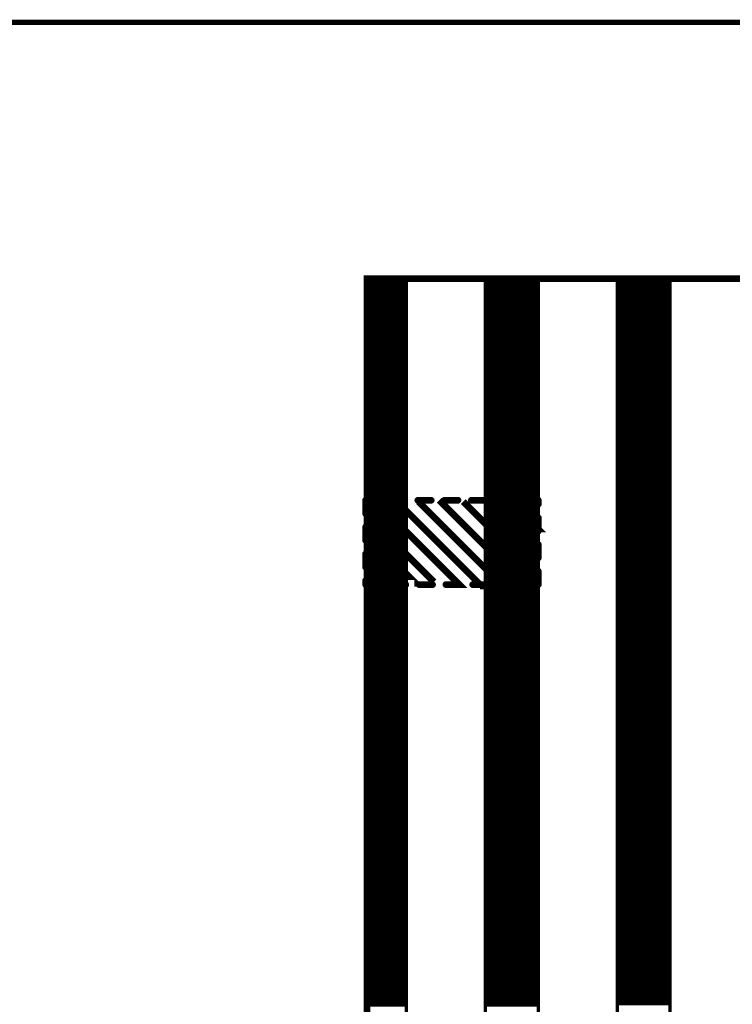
# Model space of a CAD drawing. Extents: x 2.21 to 9.98, y 0.91 to 8.6.
# Tile 14 of 17: x 7.73 to 8.79, y 7.13 to 8.6. Entities that reach past the tile are written whole.
import ezdxf

# ---------------------------------------------------------------- set-up
doc = ezdxf.new("R2010")
doc.units = 0
doc.header["$LTSCALE"] = 25
doc.layers.get('0').update_dxf_attribs({"linetype": 'CONTINUOUS'})

# ---------------------------------------------------------------- blocks, each defined once
blk = doc.blocks.new('DISC')
at = {"color": 0, "const_width": 0.5}
blk.add_lwpolyline([(0, 0.25, 1), (0, -0.25, 1)], format="xyb", close=True, dxfattribs=at)

msp = doc.modelspace()

# ---------------------------------------------------------------- linework, layer by layer
at = {"color": 1, "const_width": 0.008}
msp.add_lwpolyline([(2.209, 0.917), (9.976, 0.917), (9.976, 8.596), (2.209, 8.596), (2.209, 0.917)], dxfattribs=at)
at = {"color": 3}
for points, const_width in [([(8.246, 3.925), (8.246, 8.213), (9.663, 8.213), (9.663, 3.925), (8.246, 3.925)], 0.01), ([(8.246, 8.213), (8.305, 8.213), (8.305, 3.925), (8.246, 3.925), (8.246, 8.213)], 0.005), ([(8.246, 8.208), (8.305, 8.208)], 0.005), ([(8.423, 8.213), (8.502, 8.213), (8.502, 3.925), (8.423, 3.925), (8.423, 8.213)], 0.005), ([(8.423, 8.208), (8.502, 8.208)], 0.005), ([(8.62, 8.213), (8.699, 8.213), (8.699, 3.927), (8.62, 3.927), (8.62, 8.213)], 0.005), ([(8.62, 8.21), (8.699, 8.21)], 0.005), ([(8.246, 8.203), (8.305, 8.203)], 0.005), ([(8.246, 8.198), (8.305, 8.198)], 0.005), ([(8.246, 8.193), (8.305, 8.193)], 0.005), ([(8.423, 8.203), (8.502, 8.203)], 0.005), ([(8.423, 8.198), (8.502, 8.198)], 0.005), ([(8.423, 8.193), (8.502, 8.193)], 0.005), ([(8.62, 8.205), (8.699, 8.205)], 0.005), ([(8.62, 8.2), (8.699, 8.2)], 0.005), ([(8.62, 8.195), (8.699, 8.195)], 0.005), ([(8.246, 8.188), (8.305, 8.188)], 0.005), ([(8.246, 8.183), (8.305, 8.183)], 0.005), ([(8.246, 8.178), (8.305, 8.178)], 0.005), ([(8.423, 8.188), (8.502, 8.188)], 0.005), ([(8.423, 8.183), (8.502, 8.183)], 0.005), ([(8.423, 8.178), (8.502, 8.178)], 0.005), ([(8.62, 8.19), (8.699, 8.19)], 0.005), ([(8.62, 8.185), (8.699, 8.185)], 0.005), ([(8.62, 8.18), (8.699, 8.18)], 0.005), ([(8.246, 8.173), (8.305, 8.173)], 0.005), ([(8.246, 8.168), (8.305, 8.168)], 0.005), ([(8.246, 8.163), (8.305, 8.163)], 0.005), ([(8.423, 8.173), (8.502, 8.173)], 0.005), ([(8.423, 8.168), (8.502, 8.168)], 0.005), ([(8.423, 8.163), (8.502, 8.163)], 0.005), ([(8.62, 8.175), (8.699, 8.175)], 0.005), ([(8.62, 8.17), (8.699, 8.17)], 0.005), ([(8.62, 8.165), (8.699, 8.165)], 0.005), ([(8.246, 8.158), (8.305, 8.158)], 0.005), ([(8.246, 8.153), (8.305, 8.153)], 0.005), ([(8.246, 8.148), (8.305, 8.148)], 0.005), ([(8.423, 8.158), (8.502, 8.158)], 0.005), ([(8.423, 8.153), (8.502, 8.153)], 0.005), ([(8.423, 8.148), (8.502, 8.148)], 0.005), ([(8.62, 8.16), (8.699, 8.16)], 0.005), ([(8.62, 8.155), (8.699, 8.155)], 0.005), ([(8.62, 8.15), (8.699, 8.15)], 0.005), ([(8.246, 8.143), (8.305, 8.143)], 0.005), ([(8.246, 8.138), (8.305, 8.138)], 0.005), ([(8.246, 8.133), (8.305, 8.133)], 0.005), ([(8.423, 8.143), (8.502, 8.143)], 0.005), ([(8.423, 8.138), (8.502, 8.138)], 0.005), ([(8.423, 8.133), (8.502, 8.133)], 0.005), ([(8.62, 8.145), (8.699, 8.145)], 0.005), ([(8.62, 8.14), (8.699, 8.14)], 0.005), ([(8.62, 8.135), (8.699, 8.135)], 0.005), ([(8.246, 8.128), (8.305, 8.128)], 0.005), ([(8.246, 8.123), (8.305, 8.123)], 0.005), ([(8.246, 8.118), (8.305, 8.118)], 0.005), ([(8.423, 8.128), (8.502, 8.128)], 0.005), ([(8.423, 8.123), (8.502, 8.123)], 0.005), ([(8.423, 8.118), (8.502, 8.118)], 0.005), ([(8.62, 8.13), (8.699, 8.13)], 0.005), ([(8.62, 8.125), (8.699, 8.125)], 0.005), ([(8.62, 8.12), (8.699, 8.12)], 0.005), ([(8.246, 8.113), (8.305, 8.113)], 0.005), ([(8.246, 8.108), (8.305, 8.108)], 0.005), ([(8.246, 8.103), (8.305, 8.103)], 0.005), ([(8.423, 8.113), (8.502, 8.113)], 0.005), ([(8.423, 8.108), (8.502, 8.108)], 0.005), ([(8.423, 8.103), (8.502, 8.103)], 0.005), ([(8.62, 8.115), (8.699, 8.115)], 0.005), ([(8.62, 8.11), (8.699, 8.11)], 0.005), ([(8.62, 8.105), (8.699, 8.105)], 0.005), ([(8.246, 8.098), (8.305, 8.098)], 0.005), ([(8.246, 8.093), (8.305, 8.093)], 0.005), ([(8.423, 8.098), (8.502, 8.098)], 0.005), ([(8.423, 8.093), (8.502, 8.093)], 0.005), ([(8.62, 8.1), (8.699, 8.1)], 0.005), ([(8.62, 8.095), (8.699, 8.095)], 0.005), ([(8.62, 8.09), (8.699, 8.09)], 0.005), ([(8.246, 8.088), (8.305, 8.088)], 0.005), ([(8.246, 8.083), (8.305, 8.083)], 0.005), ([(8.246, 8.078), (8.305, 8.078)], 0.005), ([(8.423, 8.088), (8.502, 8.088)], 0.005), ([(8.423, 8.083), (8.502, 8.083)], 0.005), ([(8.423, 8.078), (8.502, 8.078)], 0.005), ([(8.62, 8.085), (8.699, 8.085)], 0.005), ([(8.62, 8.08), (8.699, 8.08)], 0.005), ([(8.62, 8.075), (8.699, 8.075)], 0.005), ([(8.246, 8.073), (8.305, 8.073)], 0.005), ([(8.246, 8.068), (8.305, 8.068)], 0.005), ([(8.246, 8.063), (8.305, 8.063)], 0.005), ([(8.423, 8.073), (8.502, 8.073)], 0.005), ([(8.423, 8.068), (8.502, 8.068)], 0.005), ([(8.423, 8.063), (8.502, 8.063)], 0.005), ([(8.62, 8.07), (8.699, 8.07)], 0.005), ([(8.62, 8.065), (8.699, 8.065)], 0.005), ([(8.62, 8.06), (8.699, 8.06)], 0.005), ([(8.246, 8.058), (8.305, 8.058)], 0.005), ([(8.246, 8.053), (8.305, 8.053)], 0.005), ([(8.246, 8.048), (8.305, 8.048)], 0.005), ([(8.423, 8.058), (8.502, 8.058)], 0.005), ([(8.423, 8.053), (8.502, 8.053)], 0.005), ([(8.423, 8.048), (8.502, 8.048)], 0.005), ([(8.62, 8.055), (8.699, 8.055)], 0.005), ([(8.62, 8.05), (8.699, 8.05)], 0.005), ([(8.62, 8.045), (8.699, 8.045)], 0.005), ([(8.246, 8.043), (8.305, 8.043)], 0.005), ([(8.246, 8.038), (8.305, 8.038)], 0.005), ([(8.246, 8.033), (8.305, 8.033)], 0.005), ([(8.423, 8.043), (8.502, 8.043)], 0.005), ([(8.423, 8.038), (8.502, 8.038)], 0.005), ([(8.423, 8.033), (8.502, 8.033)], 0.005), ([(8.62, 8.04), (8.699, 8.04)], 0.005), ([(8.62, 8.035), (8.699, 8.035)], 0.005), ([(8.62, 8.03), (8.699, 8.03)], 0.005), ([(8.246, 8.028), (8.305, 8.028)], 0.005), ([(8.246, 8.023), (8.305, 8.023)], 0.005), ([(8.246, 8.018), (8.305, 8.018)], 0.005), ([(8.423, 8.028), (8.502, 8.028)], 0.005), ([(8.423, 8.023), (8.502, 8.023)], 0.005), ([(8.423, 8.018), (8.502, 8.018)], 0.005), ([(8.62, 8.025), (8.699, 8.025)], 0.005), ([(8.62, 8.02), (8.699, 8.02)], 0.005), ([(8.62, 8.015), (8.699, 8.015)], 0.005), ([(8.246, 8.013), (8.305, 8.013)], 0.005), ([(8.246, 8.008), (8.305, 8.008)], 0.005), ([(8.246, 8.003), (8.305, 8.003)], 0.005), ([(8.423, 8.013), (8.502, 8.013)], 0.005), ([(8.423, 8.008), (8.502, 8.008)], 0.005), ([(8.423, 8.003), (8.502, 8.003)], 0.005), ([(8.62, 8.01), (8.699, 8.01)], 0.005), ([(8.62, 8.005), (8.699, 8.005)], 0.005), ([(8.62, 8), (8.699, 8)], 0.005), ([(8.246, 7.998), (8.305, 7.998)], 0.005), ([(8.246, 7.993), (8.305, 7.993)], 0.005), ([(8.246, 7.988), (8.305, 7.988)], 0.005), ([(8.423, 7.998), (8.502, 7.998)], 0.005), ([(8.423, 7.993), (8.502, 7.993)], 0.005), ([(8.423, 7.988), (8.502, 7.988)], 0.005), ([(8.62, 7.995), (8.699, 7.995)], 0.005), ([(8.62, 7.99), (8.699, 7.99)], 0.005), ([(8.246, 7.983), (8.305, 7.983)], 0.005), ([(8.246, 7.978), (8.305, 7.978)], 0.005), ([(8.246, 7.973), (8.305, 7.973)], 0.005), ([(8.423, 7.983), (8.502, 7.983)], 0.005), ([(8.423, 7.978), (8.502, 7.978)], 0.005), ([(8.423, 7.973), (8.502, 7.973)], 0.005), ([(8.62, 7.985), (8.699, 7.985)], 0.005), ([(8.62, 7.98), (8.699, 7.98)], 0.005), ([(8.62, 7.975), (8.699, 7.975)], 0.005), ([(8.246, 7.968), (8.305, 7.968)], 0.005), ([(8.246, 7.963), (8.305, 7.963)], 0.005), ([(8.246, 7.958), (8.305, 7.958)], 0.005), ([(8.423, 7.968), (8.502, 7.968)], 0.005), ([(8.423, 7.963), (8.502, 7.963)], 0.005), ([(8.423, 7.958), (8.502, 7.958)], 0.005), ([(8.62, 7.97), (8.699, 7.97)], 0.005), ([(8.62, 7.965), (8.699, 7.965)], 0.005), ([(8.62, 7.96), (8.699, 7.96)], 0.005), ([(8.246, 7.953), (8.305, 7.953)], 0.005), ([(8.246, 7.948), (8.305, 7.948)], 0.005), ([(8.246, 7.943), (8.305, 7.943)], 0.005), ([(8.423, 7.953), (8.502, 7.953)], 0.005), ([(8.423, 7.948), (8.502, 7.948)], 0.005), ([(8.423, 7.943), (8.502, 7.943)], 0.005), ([(8.62, 7.955), (8.699, 7.955)], 0.005), ([(8.62, 7.95), (8.699, 7.95)], 0.005), ([(8.62, 7.945), (8.699, 7.945)], 0.005), ([(8.246, 7.938), (8.305, 7.938)], 0.005), ([(8.246, 7.933), (8.305, 7.933)], 0.005), ([(8.246, 7.928), (8.305, 7.928)], 0.005), ([(8.423, 7.938), (8.502, 7.938)], 0.005), ([(8.423, 7.933), (8.502, 7.933)], 0.005), ([(8.423, 7.928), (8.502, 7.928)], 0.005), ([(8.62, 7.94), (8.699, 7.94)], 0.005), ([(8.62, 7.935), (8.699, 7.935)], 0.005), ([(8.62, 7.93), (8.699, 7.93)], 0.005), ([(8.246, 7.923), (8.305, 7.923)], 0.005), ([(8.246, 7.918), (8.305, 7.918)], 0.005), ([(8.246, 7.913), (8.305, 7.913)], 0.005), ([(8.423, 7.923), (8.502, 7.923)], 0.005), ([(8.423, 7.918), (8.502, 7.918)], 0.005), ([(8.423, 7.913), (8.502, 7.913)], 0.005), ([(8.62, 7.925), (8.699, 7.925)], 0.005), ([(8.62, 7.92), (8.699, 7.92)], 0.005), ([(8.62, 7.915), (8.699, 7.915)], 0.005), ([(8.246, 7.908), (8.305, 7.908)], 0.005), ([(8.246, 7.903), (8.305, 7.903)], 0.005), ([(8.246, 7.898), (8.305, 7.898)], 0.005), ([(8.423, 7.908), (8.502, 7.908)], 0.005), ([(8.423, 7.903), (8.502, 7.903)], 0.005), ([(8.423, 7.898), (8.502, 7.898)], 0.005), ([(8.62, 7.91), (8.699, 7.91)], 0.005), ([(8.62, 7.905), (8.699, 7.905)], 0.005), ([(8.62, 7.9), (8.699, 7.9)], 0.005), ([(8.262, 7.882), (8.244, 7.882)], 0.01), ([(8.244, 7.882), (8.244, 7.862)], 0.01), ([(8.246, 7.893), (8.305, 7.893)], 0.005), ([(8.246, 7.888), (8.305, 7.888)], 0.005), ([(8.246, 7.883), (8.305, 7.883)], 0.005), ([(8.26, 7.88), (8.384, 7.756), (8.382, 7.756)], 0.01), ([(8.302, 7.882), (8.282, 7.882)], 0.01), ([(8.342, 7.882), (8.322, 7.882)], 0.01), ([(8.323, 7.88), (8.447, 7.756)], 0.01), ([(8.354, 7.882), (8.48, 7.756)], 0.01), ([(8.382, 7.882), (8.362, 7.882)], 0.01), ([(8.39, 7.88), (8.49, 7.78)], 0.01), ([(8.422, 7.882), (8.402, 7.882)], 0.01), ([(8.423, 7.893), (8.502, 7.893)], 0.005), ([(8.423, 7.888), (8.502, 7.888)], 0.005), ([(8.423, 7.883), (8.502, 7.883)], 0.005), ([(8.427, 7.882), (8.498, 7.811)], 0.01), ([(8.462, 7.882), (8.442, 7.882)], 0.01), ([(8.502, 7.882), (8.482, 7.882)], 0.01), ([(8.502, 7.876), (8.502, 7.882)], 0.01), ([(8.62, 7.895), (8.699, 7.895)], 0.005), ([(8.62, 7.89), (8.699, 7.89)], 0.005), ([(8.62, 7.885), (8.699, 7.885)], 0.005), ([(8.246, 7.878), (8.305, 7.878)], 0.005), ([(8.246, 7.873), (8.305, 7.873)], 0.005), ([(8.246, 7.868), (8.305, 7.868)], 0.005), ([(8.293, 7.878), (8.417, 7.754), (8.415, 7.754)], 0.01), ([(8.423, 7.878), (8.502, 7.878)], 0.005), ([(8.423, 7.873), (8.502, 7.873)], 0.005), ([(8.423, 7.868), (8.502, 7.868)], 0.005), ([(8.463, 7.878), (8.502, 7.839), (8.5, 7.839)], 0.01), ([(8.62, 7.88), (8.699, 7.88)], 0.005), ([(8.62, 7.875), (8.699, 7.875)], 0.005), ([(8.62, 7.87), (8.699, 7.87)], 0.005), ([(8.246, 7.86), (8.346, 7.76)], 0.01), ([(8.246, 7.863), (8.305, 7.863)], 0.005), ([(8.246, 7.858), (8.305, 7.858)], 0.005), ([(8.246, 7.853), (8.305, 7.853)], 0.005), ([(8.423, 7.863), (8.502, 7.863)], 0.005), ([(8.423, 7.858), (8.502, 7.858)], 0.005), ([(8.423, 7.853), (8.502, 7.853)], 0.005), ([(8.502, 7.836), (8.502, 7.856)], 0.01), ([(8.62, 7.865), (8.699, 7.865)], 0.005), ([(8.62, 7.86), (8.699, 7.86)], 0.005), ([(8.62, 7.855), (8.699, 7.855)], 0.005), ([(8.244, 7.842), (8.244, 7.822)], 0.01), ([(8.246, 7.848), (8.305, 7.848)], 0.005), ([(8.246, 7.843), (8.305, 7.843)], 0.005), ([(8.246, 7.838), (8.305, 7.838)], 0.005), ([(8.423, 7.848), (8.502, 7.848)], 0.005), ([(8.423, 7.843), (8.502, 7.843)], 0.005), ([(8.423, 7.838), (8.502, 7.838)], 0.005), ([(8.62, 7.85), (8.699, 7.85)], 0.005), ([(8.62, 7.845), (8.699, 7.845)], 0.005), ([(8.62, 7.84), (8.699, 7.84)], 0.005), ([(8.246, 7.831), (8.319, 7.758), (8.317, 7.758)], 0.01), ([(8.246, 7.833), (8.305, 7.833)], 0.005), ([(8.246, 7.828), (8.305, 7.828)], 0.005), ([(8.423, 7.833), (8.502, 7.833)], 0.005), ([(8.423, 7.828), (8.502, 7.828)], 0.005), ([(8.62, 7.835), (8.699, 7.835)], 0.005), ([(8.62, 7.83), (8.699, 7.83)], 0.005), ([(8.62, 7.825), (8.699, 7.825)], 0.005), ([(8.246, 7.823), (8.305, 7.823)], 0.005), ([(8.246, 7.818), (8.305, 7.818)], 0.005), ([(8.246, 7.813), (8.305, 7.813)], 0.005), ([(8.423, 7.823), (8.502, 7.823)], 0.005), ([(8.423, 7.818), (8.502, 7.818)], 0.005), ([(8.423, 7.813), (8.502, 7.813)], 0.005), ([(8.502, 7.796), (8.502, 7.816)], 0.01), ([(8.62, 7.82), (8.699, 7.82)], 0.005), ([(8.62, 7.815), (8.699, 7.815)], 0.005), ([(8.62, 7.81), (8.699, 7.81)], 0.005), ([(8.244, 7.802), (8.244, 7.782)], 0.01), ([(8.246, 7.803), (8.293, 7.756), (8.291, 7.756)], 0.01), ([(8.246, 7.808), (8.305, 7.808)], 0.005), ([(8.246, 7.803), (8.305, 7.803)], 0.005), ([(8.246, 7.798), (8.305, 7.798)], 0.005), ([(8.423, 7.808), (8.502, 7.808)], 0.005), ([(8.423, 7.803), (8.502, 7.803)], 0.005), ([(8.423, 7.798), (8.502, 7.798)], 0.005), ([(8.62, 7.805), (8.699, 7.805)], 0.005), ([(8.62, 7.8), (8.699, 7.8)], 0.005), ([(8.62, 7.795), (8.699, 7.795)], 0.005), ([(8.246, 7.793), (8.305, 7.793)], 0.005), ([(8.246, 7.788), (8.305, 7.788)], 0.005), ([(8.246, 7.783), (8.305, 7.783)], 0.005), ([(8.423, 7.793), (8.502, 7.793)], 0.005), ([(8.423, 7.788), (8.502, 7.788)], 0.005), ([(8.423, 7.783), (8.502, 7.783)], 0.005), ([(8.62, 7.79), (8.699, 7.79)], 0.005), ([(8.62, 7.785), (8.699, 7.785)], 0.005), ([(8.62, 7.78), (8.699, 7.78)], 0.005), ([(8.244, 7.762), (8.244, 7.756)], 0.01), ([(8.246, 7.778), (8.305, 7.778)], 0.005), ([(8.246, 7.773), (8.305, 7.773)], 0.005), ([(8.246, 7.768), (8.305, 7.768)], 0.005), ([(8.423, 7.778), (8.502, 7.778)], 0.005), ([(8.423, 7.773), (8.502, 7.773)], 0.005), ([(8.423, 7.768), (8.502, 7.768)], 0.005), ([(8.502, 7.756), (8.502, 7.776)], 0.01), ([(8.62, 7.775), (8.699, 7.775)], 0.005), ([(8.62, 7.77), (8.699, 7.77)], 0.005), ([(8.62, 7.765), (8.699, 7.765)], 0.005), ([(8.244, 7.756), (8.264, 7.756)], 0.01), ([(8.246, 7.763), (8.305, 7.763)], 0.005), ([(8.246, 7.758), (8.305, 7.758)], 0.005), ([(8.246, 7.753), (8.305, 7.753)], 0.005), ([(8.284, 7.756), (8.304, 7.756)], 0.01), ([(8.324, 7.756), (8.344, 7.756)], 0.01), ([(8.364, 7.756), (8.384, 7.756)], 0.01), ([(8.404, 7.756), (8.424, 7.756)], 0.01), ([(8.423, 7.763), (8.502, 7.763)], 0.005), ([(8.423, 7.758), (8.502, 7.758)], 0.005), ([(8.423, 7.753), (8.502, 7.753)], 0.005), ([(8.444, 7.756), (8.464, 7.756)], 0.01), ([(8.484, 7.756), (8.502, 7.756)], 0.01), ([(8.62, 7.76), (8.699, 7.76)], 0.005), ([(8.62, 7.755), (8.699, 7.755)], 0.005), ([(8.62, 7.75), (8.699, 7.75)], 0.005), ([(8.246, 7.748), (8.305, 7.748)], 0.005), ([(8.246, 7.743), (8.305, 7.743)], 0.005), ([(8.246, 7.738), (8.305, 7.738)], 0.005), ([(8.423, 7.748), (8.502, 7.748)], 0.005), ([(8.423, 7.743), (8.502, 7.743)], 0.005), ([(8.423, 7.738), (8.502, 7.738)], 0.005), ([(8.62, 7.745), (8.699, 7.745)], 0.005), ([(8.62, 7.74), (8.699, 7.74)], 0.005), ([(8.62, 7.735), (8.699, 7.735)], 0.005), ([(8.246, 7.733), (8.305, 7.733)], 0.005), ([(8.246, 7.728), (8.305, 7.728)], 0.005), ([(8.246, 7.723), (8.305, 7.723)], 0.005), ([(8.423, 7.733), (8.502, 7.733)], 0.005), ([(8.423, 7.728), (8.502, 7.728)], 0.005), ([(8.423, 7.723), (8.502, 7.723)], 0.005), ([(8.62, 7.73), (8.699, 7.73)], 0.005), ([(8.62, 7.725), (8.699, 7.725)], 0.005), ([(8.246, 7.718), (8.305, 7.718)], 0.005), ([(8.246, 7.713), (8.305, 7.713)], 0.005), ([(8.246, 7.708), (8.305, 7.708)], 0.005), ([(8.423, 7.718), (8.502, 7.718)], 0.005), ([(8.423, 7.713), (8.502, 7.713)], 0.005), ([(8.423, 7.708), (8.502, 7.708)], 0.005), ([(8.62, 7.72), (8.699, 7.72)], 0.005), ([(8.62, 7.715), (8.699, 7.715)], 0.005), ([(8.62, 7.71), (8.699, 7.71)], 0.005), ([(8.246, 7.703), (8.305, 7.703)], 0.005), ([(8.246, 7.698), (8.305, 7.698)], 0.005), ([(8.246, 7.693), (8.305, 7.693)], 0.005), ([(8.423, 7.703), (8.502, 7.703)], 0.005), ([(8.423, 7.698), (8.502, 7.698)], 0.005), ([(8.423, 7.693), (8.502, 7.693)], 0.005), ([(8.62, 7.705), (8.699, 7.705)], 0.005), ([(8.62, 7.7), (8.699, 7.7)], 0.005), ([(8.62, 7.695), (8.699, 7.695)], 0.005), ([(8.246, 7.688), (8.305, 7.688)], 0.005), ([(8.246, 7.683), (8.305, 7.683)], 0.005), ([(8.246, 7.678), (8.305, 7.678)], 0.005), ([(8.423, 7.688), (8.502, 7.688)], 0.005), ([(8.423, 7.683), (8.502, 7.683)], 0.005), ([(8.423, 7.678), (8.502, 7.678)], 0.005), ([(8.62, 7.69), (8.699, 7.69)], 0.005), ([(8.62, 7.685), (8.699, 7.685)], 0.005), ([(8.62, 7.68), (8.699, 7.68)], 0.005), ([(8.246, 7.673), (8.305, 7.673)], 0.005), ([(8.246, 7.668), (8.305, 7.668)], 0.005), ([(8.246, 7.663), (8.305, 7.663)], 0.005), ([(8.423, 7.673), (8.502, 7.673)], 0.005), ([(8.423, 7.668), (8.502, 7.668)], 0.005), ([(8.423, 7.663), (8.502, 7.663)], 0.005), ([(8.62, 7.675), (8.699, 7.675)], 0.005), ([(8.62, 7.67), (8.699, 7.67)], 0.005), ([(8.62, 7.665), (8.699, 7.665)], 0.005), ([(8.246, 7.658), (8.305, 7.658)], 0.005), ([(8.246, 7.653), (8.305, 7.653)], 0.005), ([(8.246, 7.648), (8.305, 7.648)], 0.005), ([(8.423, 7.658), (8.502, 7.658)], 0.005), ([(8.423, 7.653), (8.502, 7.653)], 0.005), ([(8.423, 7.648), (8.502, 7.648)], 0.005), ([(8.62, 7.66), (8.699, 7.66)], 0.005), ([(8.62, 7.655), (8.699, 7.655)], 0.005), ([(8.62, 7.65), (8.699, 7.65)], 0.005), ([(8.246, 7.643), (8.305, 7.643)], 0.005), ([(8.246, 7.638), (8.305, 7.638)], 0.005), ([(8.246, 7.633), (8.305, 7.633)], 0.005), ([(8.423, 7.643), (8.502, 7.643)], 0.005), ([(8.423, 7.638), (8.502, 7.638)], 0.005), ([(8.423, 7.633), (8.502, 7.633)], 0.005), ([(8.62, 7.645), (8.699, 7.645)], 0.005), ([(8.62, 7.64), (8.699, 7.64)], 0.005), ([(8.62, 7.635), (8.699, 7.635)], 0.005), ([(8.246, 7.628), (8.305, 7.628)], 0.005), ([(8.246, 7.623), (8.305, 7.623)], 0.005), ([(8.246, 7.618), (8.305, 7.618)], 0.005), ([(8.423, 7.628), (8.502, 7.628)], 0.005), ([(8.423, 7.623), (8.502, 7.623)], 0.005), ([(8.423, 7.618), (8.502, 7.618)], 0.005), ([(8.62, 7.63), (8.699, 7.63)], 0.005), ([(8.62, 7.625), (8.699, 7.625)], 0.005), ([(8.62, 7.62), (8.699, 7.62)], 0.005), ([(8.246, 7.613), (8.305, 7.613)], 0.005), ([(8.246, 7.608), (8.305, 7.608)], 0.005), ([(8.246, 7.603), (8.305, 7.603)], 0.005), ([(8.423, 7.613), (8.502, 7.613)], 0.005), ([(8.423, 7.608), (8.502, 7.608)], 0.005), ([(8.423, 7.603), (8.502, 7.603)], 0.005), ([(8.62, 7.615), (8.699, 7.615)], 0.005), ([(8.62, 7.61), (8.699, 7.61)], 0.005), ([(8.62, 7.605), (8.699, 7.605)], 0.005), ([(8.246, 7.598), (8.305, 7.598)], 0.005), ([(8.246, 7.593), (8.305, 7.593)], 0.005), ([(8.246, 7.588), (8.305, 7.588)], 0.005), ([(8.423, 7.598), (8.502, 7.598)], 0.005), ([(8.423, 7.593), (8.502, 7.593)], 0.005), ([(8.423, 7.588), (8.502, 7.588)], 0.005), ([(8.62, 7.6), (8.699, 7.6)], 0.005), ([(8.62, 7.595), (8.699, 7.595)], 0.005), ([(8.62, 7.59), (8.699, 7.59)], 0.005), ([(8.246, 7.583), (8.305, 7.583)], 0.005), ([(8.246, 7.578), (8.305, 7.578)], 0.005), ([(8.423, 7.583), (8.502, 7.583)], 0.005), ([(8.423, 7.578), (8.502, 7.578)], 0.005), ([(8.62, 7.585), (8.699, 7.585)], 0.005), ([(8.62, 7.58), (8.699, 7.58)], 0.005), ([(8.62, 7.575), (8.699, 7.575)], 0.005), ([(8.246, 7.573), (8.305, 7.573)], 0.005), ([(8.246, 7.568), (8.305, 7.568)], 0.005), ([(8.246, 7.563), (8.305, 7.563)], 0.005), ([(8.423, 7.573), (8.502, 7.573)], 0.005), ([(8.423, 7.568), (8.502, 7.568)], 0.005), ([(8.423, 7.563), (8.502, 7.563)], 0.005), ([(8.62, 7.57), (8.699, 7.57)], 0.005), ([(8.62, 7.565), (8.699, 7.565)], 0.005), ([(8.62, 7.56), (8.699, 7.56)], 0.005), ([(8.246, 7.558), (8.305, 7.558)], 0.005), ([(8.246, 7.553), (8.305, 7.553)], 0.005), ([(8.246, 7.548), (8.305, 7.548)], 0.005), ([(8.423, 7.558), (8.502, 7.558)], 0.005), ([(8.423, 7.553), (8.502, 7.553)], 0.005), ([(8.423, 7.548), (8.502, 7.548)], 0.005), ([(8.62, 7.555), (8.699, 7.555)], 0.005), ([(8.62, 7.55), (8.699, 7.55)], 0.005), ([(8.62, 7.545), (8.699, 7.545)], 0.005), ([(8.246, 7.543), (8.305, 7.543)], 0.005), ([(8.246, 7.538), (8.305, 7.538)], 0.005), ([(8.246, 7.533), (8.305, 7.533)], 0.005), ([(8.423, 7.543), (8.502, 7.543)], 0.005), ([(8.423, 7.538), (8.502, 7.538)], 0.005), ([(8.423, 7.533), (8.502, 7.533)], 0.005), ([(8.62, 7.54), (8.699, 7.54)], 0.005), ([(8.62, 7.535), (8.699, 7.535)], 0.005), ([(8.62, 7.53), (8.699, 7.53)], 0.005), ([(8.246, 7.528), (8.305, 7.528)], 0.005), ([(8.246, 7.523), (8.305, 7.523)], 0.005), ([(8.246, 7.518), (8.305, 7.518)], 0.005), ([(8.423, 7.528), (8.502, 7.528)], 0.005), ([(8.423, 7.523), (8.502, 7.523)], 0.005), ([(8.423, 7.518), (8.502, 7.518)], 0.005), ([(8.62, 7.525), (8.699, 7.525)], 0.005), ([(8.62, 7.52), (8.699, 7.52)], 0.005), ([(8.62, 7.515), (8.699, 7.515)], 0.005), ([(8.246, 7.513), (8.305, 7.513)], 0.005), ([(8.246, 7.508), (8.305, 7.508)], 0.005), ([(8.246, 7.503), (8.305, 7.503)], 0.005), ([(8.423, 7.513), (8.502, 7.513)], 0.005), ([(8.423, 7.508), (8.502, 7.508)], 0.005), ([(8.423, 7.503), (8.502, 7.503)], 0.005), ([(8.62, 7.51), (8.699, 7.51)], 0.005), ([(8.62, 7.505), (8.699, 7.505)], 0.005), ([(8.62, 7.5), (8.699, 7.5)], 0.005), ([(8.246, 7.498), (8.305, 7.498)], 0.005), ([(8.246, 7.493), (8.305, 7.493)], 0.005), ([(8.246, 7.488), (8.305, 7.488)], 0.005), ([(8.423, 7.498), (8.502, 7.498)], 0.005), ([(8.423, 7.493), (8.502, 7.493)], 0.005), ([(8.423, 7.488), (8.502, 7.488)], 0.005), ([(8.62, 7.495), (8.699, 7.495)], 0.005), ([(8.62, 7.49), (8.699, 7.49)], 0.005), ([(8.62, 7.485), (8.699, 7.485)], 0.005), ([(8.246, 7.483), (8.305, 7.483)], 0.005), ([(8.246, 7.478), (8.305, 7.478)], 0.005), ([(8.246, 7.473), (8.305, 7.473)], 0.005), ([(8.423, 7.483), (8.502, 7.483)], 0.005), ([(8.423, 7.478), (8.502, 7.478)], 0.005), ([(8.423, 7.473), (8.502, 7.473)], 0.005), ([(8.62, 7.48), (8.699, 7.48)], 0.005), ([(8.62, 7.475), (8.699, 7.475)], 0.005), ([(8.246, 7.468), (8.305, 7.468)], 0.005), ([(8.246, 7.463), (8.305, 7.463)], 0.005), ([(8.246, 7.458), (8.305, 7.458)], 0.005), ([(8.423, 7.468), (8.502, 7.468)], 0.005), ([(8.423, 7.463), (8.502, 7.463)], 0.005), ([(8.423, 7.458), (8.502, 7.458)], 0.005), ([(8.62, 7.47), (8.699, 7.47)], 0.005), ([(8.62, 7.465), (8.699, 7.465)], 0.005), ([(8.62, 7.46), (8.699, 7.46)], 0.005), ([(8.246, 7.453), (8.305, 7.453)], 0.005), ([(8.246, 7.448), (8.305, 7.448)], 0.005), ([(8.246, 7.443), (8.305, 7.443)], 0.005), ([(8.423, 7.453), (8.502, 7.453)], 0.005), ([(8.423, 7.448), (8.502, 7.448)], 0.005), ([(8.423, 7.443), (8.502, 7.443)], 0.005), ([(8.62, 7.455), (8.699, 7.455)], 0.005), ([(8.62, 7.45), (8.699, 7.45)], 0.005), ([(8.62, 7.445), (8.699, 7.445)], 0.005), ([(8.246, 7.438), (8.305, 7.438)], 0.005), ([(8.246, 7.433), (8.305, 7.433)], 0.005), ([(8.246, 7.428), (8.305, 7.428)], 0.005), ([(8.423, 7.438), (8.502, 7.438)], 0.005), ([(8.423, 7.433), (8.502, 7.433)], 0.005), ([(8.423, 7.428), (8.502, 7.428)], 0.005), ([(8.62, 7.44), (8.699, 7.44)], 0.005), ([(8.62, 7.435), (8.699, 7.435)], 0.005), ([(8.62, 7.43), (8.699, 7.43)], 0.005), ([(8.246, 7.423), (8.305, 7.423)], 0.005), ([(8.246, 7.418), (8.305, 7.418)], 0.005), ([(8.246, 7.413), (8.305, 7.413)], 0.005), ([(8.423, 7.423), (8.502, 7.423)], 0.005), ([(8.423, 7.418), (8.502, 7.418)], 0.005), ([(8.423, 7.413), (8.502, 7.413)], 0.005), ([(8.62, 7.425), (8.699, 7.425)], 0.005), ([(8.62, 7.42), (8.699, 7.42)], 0.005), ([(8.62, 7.415), (8.699, 7.415)], 0.005), ([(8.246, 7.408), (8.305, 7.408)], 0.005), ([(8.246, 7.403), (8.305, 7.403)], 0.005), ([(8.246, 7.398), (8.305, 7.398)], 0.005), ([(8.423, 7.408), (8.502, 7.408)], 0.005), ([(8.423, 7.403), (8.502, 7.403)], 0.005), ([(8.423, 7.398), (8.502, 7.398)], 0.005), ([(8.62, 7.41), (8.699, 7.41)], 0.005), ([(8.62, 7.405), (8.699, 7.405)], 0.005), ([(8.62, 7.4), (8.699, 7.4)], 0.005), ([(8.246, 7.393), (8.305, 7.393)], 0.005), ([(8.246, 7.388), (8.305, 7.388)], 0.005), ([(8.246, 7.383), (8.305, 7.383)], 0.005), ([(8.423, 7.393), (8.502, 7.393)], 0.005), ([(8.423, 7.388), (8.502, 7.388)], 0.005), ([(8.423, 7.383), (8.502, 7.383)], 0.005), ([(8.62, 7.395), (8.699, 7.395)], 0.005), ([(8.62, 7.39), (8.699, 7.39)], 0.005), ([(8.62, 7.385), (8.699, 7.385)], 0.005), ([(8.246, 7.378), (8.305, 7.378)], 0.005), ([(8.246, 7.373), (8.305, 7.373)], 0.005), ([(8.246, 7.368), (8.305, 7.368)], 0.005), ([(8.423, 7.378), (8.502, 7.378)], 0.005), ([(8.423, 7.373), (8.502, 7.373)], 0.005), ([(8.423, 7.368), (8.502, 7.368)], 0.005), ([(8.62, 7.38), (8.699, 7.38)], 0.005), ([(8.62, 7.375), (8.699, 7.375)], 0.005), ([(8.62, 7.37), (8.699, 7.37)], 0.005), ([(8.246, 7.363), (8.305, 7.363)], 0.005), ([(8.246, 7.358), (8.305, 7.358)], 0.005), ([(8.246, 7.353), (8.305, 7.353)], 0.005), ([(8.423, 7.363), (8.502, 7.363)], 0.005), ([(8.423, 7.358), (8.502, 7.358)], 0.005), ([(8.423, 7.353), (8.502, 7.353)], 0.005), ([(8.62, 7.365), (8.699, 7.365)], 0.005), ([(8.62, 7.36), (8.699, 7.36)], 0.005), ([(8.62, 7.355), (8.699, 7.355)], 0.005), ([(8.246, 7.348), (8.305, 7.348)], 0.005), ([(8.246, 7.343), (8.305, 7.343)], 0.005), ([(8.246, 7.338), (8.305, 7.338)], 0.005), ([(8.423, 7.348), (8.502, 7.348)], 0.005), ([(8.423, 7.343), (8.502, 7.343)], 0.005), ([(8.423, 7.338), (8.502, 7.338)], 0.005), ([(8.62, 7.35), (8.699, 7.35)], 0.005), ([(8.62, 7.345), (8.699, 7.345)], 0.005), ([(8.62, 7.34), (8.699, 7.34)], 0.005), ([(8.246, 7.333), (8.305, 7.333)], 0.005), ([(8.246, 7.328), (8.305, 7.328)], 0.005), ([(8.423, 7.333), (8.502, 7.333)], 0.005), ([(8.423, 7.328), (8.502, 7.328)], 0.005), ([(8.62, 7.335), (8.699, 7.335)], 0.005), ([(8.62, 7.33), (8.699, 7.33)], 0.005), ([(8.62, 7.325), (8.699, 7.325)], 0.005), ([(8.246, 7.323), (8.305, 7.323)], 0.005), ([(8.246, 7.318), (8.305, 7.318)], 0.005), ([(8.246, 7.313), (8.305, 7.313)], 0.005), ([(8.423, 7.323), (8.502, 7.323)], 0.005), ([(8.423, 7.318), (8.502, 7.318)], 0.005), ([(8.423, 7.313), (8.502, 7.313)], 0.005), ([(8.62, 7.32), (8.699, 7.32)], 0.005), ([(8.62, 7.315), (8.699, 7.315)], 0.005), ([(8.62, 7.31), (8.699, 7.31)], 0.005), ([(8.246, 7.308), (8.305, 7.308)], 0.005), ([(8.246, 7.303), (8.305, 7.303)], 0.005), ([(8.246, 7.298), (8.305, 7.298)], 0.005), ([(8.423, 7.308), (8.502, 7.308)], 0.005), ([(8.423, 7.303), (8.502, 7.303)], 0.005), ([(8.423, 7.298), (8.502, 7.298)], 0.005), ([(8.62, 7.305), (8.699, 7.305)], 0.005), ([(8.62, 7.3), (8.699, 7.3)], 0.005), ([(8.62, 7.295), (8.699, 7.295)], 0.005), ([(8.246, 7.293), (8.305, 7.293)], 0.005), ([(8.246, 7.288), (8.305, 7.288)], 0.005), ([(8.246, 7.283), (8.305, 7.283)], 0.005), ([(8.423, 7.293), (8.502, 7.293)], 0.005), ([(8.423, 7.288), (8.502, 7.288)], 0.005), ([(8.423, 7.283), (8.502, 7.283)], 0.005), ([(8.62, 7.29), (8.699, 7.29)], 0.005), ([(8.62, 7.285), (8.699, 7.285)], 0.005), ([(8.62, 7.28), (8.699, 7.28)], 0.005), ([(8.246, 7.278), (8.305, 7.278)], 0.005), ([(8.246, 7.273), (8.305, 7.273)], 0.005), ([(8.246, 7.268), (8.305, 7.268)], 0.005), ([(8.423, 7.278), (8.502, 7.278)], 0.005), ([(8.423, 7.273), (8.502, 7.273)], 0.005), ([(8.423, 7.268), (8.502, 7.268)], 0.005), ([(8.62, 7.275), (8.699, 7.275)], 0.005), ([(8.62, 7.27), (8.699, 7.27)], 0.005), ([(8.62, 7.265), (8.699, 7.265)], 0.005), ([(8.246, 7.263), (8.305, 7.263)], 0.005), ([(8.246, 7.258), (8.305, 7.258)], 0.005), ([(8.246, 7.253), (8.305, 7.253)], 0.005), ([(8.423, 7.263), (8.502, 7.263)], 0.005), ([(8.423, 7.258), (8.502, 7.258)], 0.005), ([(8.423, 7.253), (8.502, 7.253)], 0.005), ([(8.62, 7.26), (8.699, 7.26)], 0.005), ([(8.62, 7.255), (8.699, 7.255)], 0.005), ([(8.62, 7.25), (8.699, 7.25)], 0.005), ([(8.246, 7.248), (8.305, 7.248)], 0.005), ([(8.246, 7.243), (8.305, 7.243)], 0.005), ([(8.246, 7.238), (8.305, 7.238)], 0.005), ([(8.423, 7.248), (8.502, 7.248)], 0.005), ([(8.423, 7.243), (8.502, 7.243)], 0.005), ([(8.423, 7.238), (8.502, 7.238)], 0.005), ([(8.62, 7.245), (8.699, 7.245)], 0.005), ([(8.62, 7.24), (8.699, 7.24)], 0.005), ([(8.62, 7.235), (8.699, 7.235)], 0.005), ([(8.246, 7.233), (8.305, 7.233)], 0.005), ([(8.246, 7.228), (8.305, 7.228)], 0.005), ([(8.246, 7.223), (8.305, 7.223)], 0.005), ([(8.423, 7.233), (8.502, 7.233)], 0.005), ([(8.423, 7.228), (8.502, 7.228)], 0.005), ([(8.423, 7.223), (8.502, 7.223)], 0.005), ([(8.62, 7.23), (8.699, 7.23)], 0.005), ([(8.62, 7.225), (8.699, 7.225)], 0.005), ([(8.246, 7.218), (8.305, 7.218)], 0.005), ([(8.246, 7.213), (8.305, 7.213)], 0.005), ([(8.246, 7.208), (8.305, 7.208)], 0.005), ([(8.423, 7.218), (8.502, 7.218)], 0.005), ([(8.423, 7.213), (8.502, 7.213)], 0.005), ([(8.423, 7.208), (8.502, 7.208)], 0.005), ([(8.62, 7.22), (8.699, 7.22)], 0.005), ([(8.62, 7.215), (8.699, 7.215)], 0.005), ([(8.62, 7.21), (8.699, 7.21)], 0.005), ([(8.246, 7.203), (8.305, 7.203)], 0.005), ([(8.246, 7.198), (8.305, 7.198)], 0.005), ([(8.246, 7.193), (8.305, 7.193)], 0.005), ([(8.423, 7.203), (8.502, 7.203)], 0.005), ([(8.423, 7.198), (8.502, 7.198)], 0.005), ([(8.423, 7.193), (8.502, 7.193)], 0.005), ([(8.62, 7.205), (8.699, 7.205)], 0.005), ([(8.62, 7.2), (8.699, 7.2)], 0.005), ([(8.62, 7.195), (8.699, 7.195)], 0.005), ([(8.246, 7.188), (8.305, 7.188)], 0.005), ([(8.246, 7.183), (8.305, 7.183)], 0.005), ([(8.246, 7.178), (8.305, 7.178)], 0.005), ([(8.423, 7.188), (8.502, 7.188)], 0.005), ([(8.423, 7.183), (8.502, 7.183)], 0.005), ([(8.423, 7.178), (8.502, 7.178)], 0.005), ([(8.62, 7.19), (8.699, 7.19)], 0.005), ([(8.62, 7.185), (8.699, 7.185)], 0.005), ([(8.62, 7.18), (8.699, 7.18)], 0.005), ([(8.246, 7.173), (8.305, 7.173)], 0.005), ([(8.246, 7.168), (8.305, 7.168)], 0.005), ([(8.246, 7.163), (8.305, 7.163)], 0.005), ([(8.423, 7.173), (8.502, 7.173)], 0.005), ([(8.423, 7.168), (8.502, 7.168)], 0.005), ([(8.423, 7.163), (8.502, 7.163)], 0.005), ([(8.62, 7.175), (8.699, 7.175)], 0.005), ([(8.62, 7.17), (8.699, 7.17)], 0.005), ([(8.62, 7.165), (8.699, 7.165)], 0.005), ([(8.246, 7.158), (8.305, 7.158)], 0.005), ([(8.246, 7.153), (8.305, 7.153)], 0.005), ([(8.246, 7.148), (8.305, 7.148)], 0.005), ([(8.423, 7.158), (8.502, 7.158)], 0.005), ([(8.423, 7.153), (8.502, 7.153)], 0.005), ([(8.423, 7.148), (8.502, 7.148)], 0.005), ([(8.62, 7.16), (8.699, 7.16)], 0.005), ([(8.62, 7.155), (8.699, 7.155)], 0.005), ([(8.62, 7.15), (8.699, 7.15)], 0.005), ([(8.246, 7.143), (8.305, 7.143)], 0.005), ([(8.246, 7.138), (8.305, 7.138)], 0.005), ([(8.246, 7.133), (8.305, 7.133)], 0.005), ([(8.423, 7.143), (8.502, 7.143)], 0.005), ([(8.423, 7.138), (8.502, 7.138)], 0.005), ([(8.423, 7.133), (8.502, 7.133)], 0.005), ([(8.62, 7.145), (8.699, 7.145)], 0.005), ([(8.62, 7.14), (8.699, 7.14)], 0.005), ([(8.62, 7.135), (8.699, 7.135)], 0.005), ([(8.246, 7.128), (8.305, 7.128)], 0.005), ([(8.423, 7.128), (8.502, 7.128)], 0.005), ([(8.62, 7.13), (8.699, 7.13)], 0.005)]:
    msp.add_lwpolyline(points, dxfattribs=dict(at, const_width=const_width))

# ---------------------------------------------------------------- block references
at = {"color": 3, "xscale": 0.01, "yscale": 0.01}
for p in [(8.244, 7.882), (8.244, 7.882), (8.262, 7.882), (8.282, 7.882), (8.302, 7.882), (8.322, 7.882), (8.342, 7.882), (8.362, 7.882), (8.382, 7.882), (8.402, 7.882), (8.422, 7.882), (8.442, 7.882), (8.462, 7.882), (8.482, 7.882), (8.502, 7.882), (8.502, 7.882), (8.502, 7.876), (8.244, 7.862), (8.502, 7.856), (8.244, 7.842), (8.502, 7.836), (8.244, 7.822), (8.502, 7.816), (8.244, 7.802), (8.502, 7.796), (8.244, 7.782), (8.244, 7.762), (8.502, 7.776), (8.244, 7.756), (8.244, 7.756), (8.264, 7.756), (8.284, 7.756), (8.304, 7.756), (8.324, 7.756), (8.344, 7.756), (8.364, 7.756), (8.384, 7.756), (8.404, 7.756), (8.424, 7.756), (8.444, 7.756), (8.464, 7.756), (8.484, 7.756), (8.502, 7.756), (8.502, 7.756)]:
    msp.add_blockref('DISC', p, dxfattribs=at)

doc.saveas('drawing.dxf')
